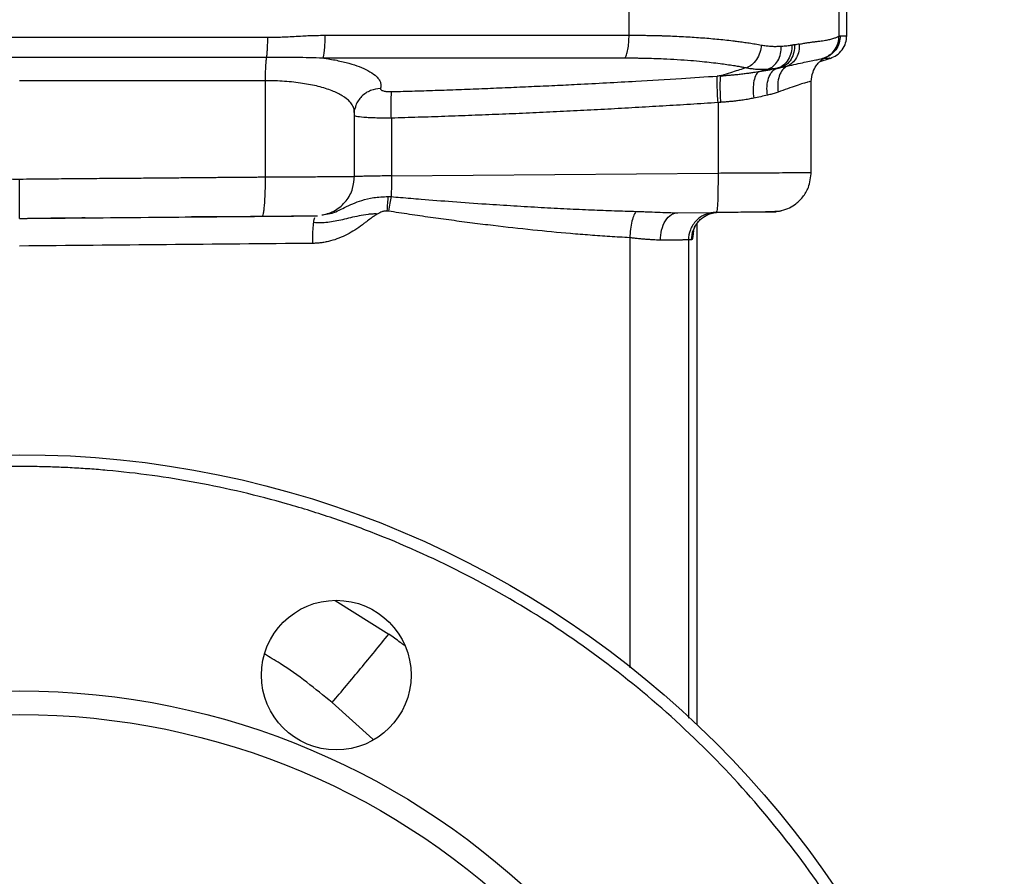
# Model space of a CAD drawing. Header units: millimetres. Extents: x 400 to 1688, y 100 to 1259.
# Tile 28 of 59: x 871 to 996, y 600 to 708. Entities that reach past the tile are written whole.
import ezdxf

# ---------------------------------------------------------------- set-up
doc = ezdxf.new("R2010")
doc.units = ezdxf.units.MM

msp = doc.modelspace()

# ---------------------------------------------------------------- linework, layer by layer
at = {"color": 7, "linetype": 'Continuous', "lineweight": 25}
for p, q in [((948.81, 706.32), (948.81, 713.05)), ((975.48, 706.2), (975.48, 713.05)), ((976.45, 706.25), (976.45, 713.05)), ((973.06, 702.98), (974.27, 703.36)), ((973.72, 703.47), (973.63, 703.43)), ((973.72, 703.47), (974.12, 703.72)), ((973.73, 703.47), (974.16, 703.71)), ((902.65, 688.32), (902.65, 700.54)), ((971.95, 688.82), (971.95, 700.5)), ((960.11, 697.76), (960.11, 688.82)), ((913.95, 688.32), (913.95, 696.53)), ((914.09, 697.21), (914.06, 697)), ((918.64, 695.78), (918.64, 688.46)), ((918.64, 688.46), (960.11, 688.82)), ((955.02, 683.78), (959.89, 683.82)), ((959.91, 683.91), (959.89, 683.82)), ((909.05, 683.38), (908.99, 683.3)), ((957.45, 618.77), (957.45, 682.42))]:
    msp.add_line(p, q, dxfattribs=at)
at = {"color": 8, "linetype": 'Continuous', "lineweight": 25}
for p, q in [((948.91, 680.59), (948.91, 625.99)), ((956.35, 680.32), (956.35, 619.59)), ((911.52, 634.55), (918.31, 630.26)), ((916.3, 616.91), (911.12, 621.58))]:
    msp.add_line(p, q, dxfattribs=at)
at = {"color": 7, "linetype": 'Continuous', "lineweight": 25}
for centre, radius in [((871.45, 528.05), 125), ((911.64, 625.06), 9.5), ((871.45, 528.05), 95), ((871.45, 528.05), 92)]:
    msp.add_circle(centre, radius, dxfattribs=at)
for points, knots in [([(902.95, 706.05), (903.3, 706.06), (903.9, 706.07), (904.77, 706.09), (905.63, 706.13), (906.59, 706.18), (907.54, 706.24), (908.38, 706.28), (909.22, 706.3), (909.83, 706.31), (910.19, 706.32)], [0, 0, 0, 0, 0.145692, 0.249997, 0.358413, 0.499999, 0.649959, 0.749993, 0.848098, 1, 1, 1, 1]), ([(910.19, 706.32), (910.19, 706.02), (910.19, 705.7), (910.16, 705.08), (910.14, 704.78), (910.1, 704.25), (910.07, 704.01), (910, 703.65), (909.97, 703.52), (909.94, 703.43)], [0, 0, 0, 0, 0.25, 0.25, 0.5, 0.5, 0.75, 0.75, 1, 1, 1, 1]), ([(910.19, 706.32), (910.38, 706.32), (910.83, 706.32), (911.6, 706.32), (912.55, 706.32), (913.68, 706.32), (915.01, 706.32), (916.51, 706.32), (918.21, 706.33), (920.09, 706.33), (922.15, 706.33), (924.4, 706.33), (926.83, 706.33), (929.44, 706.33), (932.23, 706.33), (935.21, 706.33), (938.36, 706.32), (941.69, 706.32), (945.2, 706.32), (947.59, 706.32), (948.81, 706.32)], [0, 0, 0, 0, 0.014805, 0.034404, 0.058797, 0.087984, 0.121966, 0.160742, 0.204312, 0.252676, 0.305835, 0.363788, 0.426535, 0.494076, 0.566411, 0.64354, 0.725464, 0.812182, 0.903694, 1, 1, 1, 1]), ([(948.3, 703.44), (948.37, 703.52), (948.44, 703.65), (948.57, 704.01), (948.62, 704.25), (948.72, 704.78), (948.76, 705.08), (948.8, 705.7), (948.81, 706.02), (948.81, 706.32)], [0, 0, 0, 0, 0.25, 0.25, 0.5, 0.5, 0.75, 0.75, 1, 1, 1, 1]), ([(948.81, 706.32), (949.01, 706.32), (949.39, 706.32), (949.96, 706.32), (950.51, 706.31), (951.05, 706.3), (951.57, 706.3), (952.07, 706.28), (952.56, 706.27), (953.03, 706.26), (954.1, 706.22), (955.75, 706.15), (957.91, 706.01), (960, 705.84), (961.55, 705.67), (962.65, 705.53), (963.35, 705.43), (964.08, 705.33), (964.85, 705.21), (965.36, 705.12), (965.62, 705.07)], [0, 0, 0, 0, 0.030671, 0.06062, 0.089846, 0.118351, 0.146133, 0.173194, 0.199534, 0.225152, 0.25005, 0.374602, 0.50001, 0.623977, 0.749972, 0.792561, 0.838857, 0.888861, 0.942575, 1, 1, 1, 1]), ([(975.63, 706.25), (975.63, 705.96), (975.58, 705.65), (975.39, 705.04), (975.24, 704.74), (974.86, 704.21), (974.62, 703.98), (974.1, 703.62), (973.82, 703.48), (973.54, 703.39)], [0, 0, 0, 0, 0.25, 0.25, 0.5, 0.5, 0.75, 0.75, 1, 1, 1, 1]), ([(974.34, 703.38), (974.62, 703.5), (975.22, 703.74), (975.9, 704.44), (976.37, 705.31), (976.43, 705.94), (976.45, 706.25)], [0, 0, 0, 0, 0.243356, 0.499705, 0.756215, 1, 1, 1, 1]), ([(975.48, 706.2), (975.5, 706.21), (975.55, 706.24), (975.6, 706.25), (975.63, 706.25)], [0, 0, 0, 0, 0.500008, 1, 1, 1, 1]), ([(839.96, 706.05), (840.58, 706.05), (841.79, 706.05), (843.58, 706.05), (845.32, 706.05), (847.01, 706.05), (848.64, 706.05), (850.22, 706.05), (851.74, 706.05), (853.21, 706.05), (854.62, 706.05), (855.98, 706.05), (857.29, 706.05), (858.54, 706.05), (859.74, 706.05), (860.88, 706.05), (861.97, 706.05), (863, 706.05), (863.98, 706.05), (864.9, 706.05), (865.77, 706.05), (866.58, 706.05), (867.34, 706.05), (868.04, 706.05), (868.69, 706.05), (869.29, 706.05), (869.83, 706.05), (870.31, 706.05), (870.74, 706.05), (871.12, 706.05), (871.35, 706.05), (871.45, 706.05)], [0, 0, 0, 0, 0.058822, 0.115906, 0.171251, 0.224858, 0.276726, 0.326856, 0.375247, 0.421899, 0.466813, 0.509989, 0.551426, 0.591124, 0.629084, 0.665305, 0.699788, 0.732532, 0.763538, 0.792805, 0.820334, 0.846124, 0.870175, 0.892488, 0.913063, 0.931899, 0.948996, 0.964355, 0.977975, 0.989857, 1, 1, 1, 1]), ([(871.45, 706.05), (871.69, 706.05), (872.24, 706.05), (873.18, 706.05), (874.37, 706.05), (875.79, 706.05), (877.44, 706.05), (879.34, 706.05), (881.47, 706.05), (883.84, 706.05), (886.45, 706.05), (889.3, 706.05), (892.38, 706.05), (895.69, 706.05), (899.24, 706.05), (901.69, 706.05), (902.95, 706.05)], [0, 0, 0, 0, 0.022393, 0.05233, 0.089812, 0.134837, 0.187405, 0.247518, 0.315175, 0.390376, 0.47312, 0.563408, 0.661241, 0.766617, 0.879536, 1, 1, 1, 1]), ([(902.81, 703.51), (902.83, 703.64), (902.85, 703.8), (902.88, 704.16), (902.9, 704.37), (902.92, 704.83), (902.93, 705.07), (902.94, 705.56), (902.95, 705.81), (902.95, 706.05)], [0, 0, 0, 0, 0.25, 0.25, 0.5, 0.5, 0.75, 0.75, 1, 1, 1, 1]), ([(965.62, 705.07), (965.59, 704.77), (965.52, 704.45), (965.31, 703.82), (965.16, 703.51), (964.81, 702.97), (964.6, 702.74), (964.16, 702.38), (963.93, 702.26), (963.71, 702.19)], [0, 0, 0, 0, 0.25, 0.25, 0.5, 0.5, 0.75, 0.75, 1, 1, 1, 1]), ([(965.62, 705.07), (965.72, 705.06), (965.91, 705.02), (966.21, 704.98), (966.49, 704.95), (966.78, 704.93), (967.06, 704.91), (967.34, 704.9), (967.61, 704.91), (967.88, 704.92), (968.06, 704.93), (968.14, 704.94)], [0, 0, 0, 0, 0.111226, 0.222323, 0.333334, 0.444303, 0.555271, 0.666282, 0.777379, 0.888604, 1, 1, 1, 1]), ([(969.49, 705.05), (969.5, 704.75), (969.47, 704.43), (969.32, 703.8), (969.19, 703.5), (968.87, 702.96), (968.67, 702.73), (968.23, 702.37), (967.99, 702.24), (967.75, 702.16)], [0, 0, 0, 0, 0.25, 0.25, 0.5, 0.5, 0.75, 0.75, 1, 1, 1, 1]), ([(969.81, 705.09), (969.82, 704.79), (969.8, 704.47), (969.66, 703.85), (969.54, 703.54), (969.22, 703.01), (969.02, 702.78), (968.58, 702.41), (968.34, 702.28), (968.1, 702.2)], [0, 0, 0, 0, 0.25, 0.25, 0.5, 0.5, 0.75, 0.75, 1, 1, 1, 1]), ([(968.14, 704.94), (968.26, 704.94), (968.5, 704.96), (968.84, 704.99), (969.17, 705.02), (969.38, 705.04), (969.49, 705.05)], [0, 0, 0, 0, 0.253742, 0.504989, 0.753742, 1, 1, 1, 1]), ([(970.42, 705.19), (970.44, 704.9), (970.42, 704.6), (970.3, 704.01), (970.2, 703.73), (969.91, 703.21), (969.73, 702.98), (969.33, 702.61), (969.11, 702.47), (968.88, 702.38)], [0, 0, 0, 0, 0.25, 0.25, 0.5, 0.5, 0.75, 0.75, 1, 1, 1, 1]), ([(969.81, 705.09), (969.78, 705.08), (969.73, 705.08), (969.62, 705.07), (969.54, 705.06), (969.49, 705.05)], [0, 0, 0, 0, 0.250018, 0.500021, 1, 1, 1, 1]), ([(970.42, 705.19), (970.52, 705.21), (970.72, 705.24), (971, 705.29), (971.27, 705.34), (971.52, 705.38), (971.76, 705.41), (971.98, 705.45), (972.19, 705.47), (972.47, 705.51), (972.82, 705.54), (973.21, 705.6), (973.57, 705.65), (973.99, 705.72), (974.48, 705.82), (974.86, 705.94), (975.12, 706.04), (975.26, 706.1), (975.39, 706.15), (975.45, 706.19), (975.48, 706.2)], [0, 0, 0, 0, 0.034618, 0.068272, 0.100962, 0.13269, 0.163458, 0.193265, 0.222114, 0.250005, 0.312496, 0.374991, 0.437492, 0.499998, 0.611704, 0.749986, 0.809398, 0.870869, 0.934402, 1, 1, 1, 1]), ([(966.44, 702.02), (966.67, 702.1), (966.91, 702.22), (967.35, 702.58), (967.54, 702.81), (967.86, 703.36), (967.98, 703.66), (968.13, 704.3), (968.16, 704.63), (968.14, 704.94)], [0, 0, 0, 0, 0.25, 0.25, 0.5, 0.5, 0.75, 0.75, 1, 1, 1, 1]), ([(840.1, 703.51), (850.51, 703.51), (860.98, 703.51), (881.92, 703.51), (892.39, 703.51), (902.81, 703.51)], [0, 0, 0, 0, 0.5, 0.5, 1, 1, 1, 1]), ([(902.65, 700.54), (902.65, 700.81), (902.66, 701.08), (902.67, 701.64), (902.68, 701.92), (902.71, 702.45), (902.72, 702.7), (902.76, 703.15), (902.79, 703.35), (902.81, 703.51)], [0, 0, 0, 0, 0.25, 0.25, 0.5, 0.5, 0.75, 0.75, 1, 1, 1, 1]), ([(902.81, 703.51), (904.06, 703.51), (905.31, 703.52), (907.7, 703.51), (908.84, 703.5), (909.94, 703.43)], [0, 0, 0, 0, 0.5, 0.5, 1, 1, 1, 1]), ([(909.94, 703.43), (910.12, 703.41), (910.42, 703.36), (911.02, 703.26), (911.99, 703.08), (913.29, 702.76), (914.62, 702.33), (915.75, 701.82), (916.56, 701.29), (917.03, 700.78), (917.23, 700.41), (917.29, 700.16), (917.3, 700), (917.3, 699.85), (917.28, 699.7), (917.27, 699.59), (917.26, 699.54)], [0, 0, 0, 0, 0.037756, 0.062488, 0.124986, 0.249943, 0.373075, 0.499848, 0.639787, 0.749871, 0.834801, 0.87493, 0.905857, 0.937415, 0.968768, 1, 1, 1, 1]), ([(948.3, 703.44), (948.53, 703.44), (949.01, 703.43), (949.67, 703.43), (950.26, 703.42), (951, 703.41), (951.98, 703.38), (953.38, 703.33), (954.95, 703.24), (956.59, 703.13), (958.42, 702.96), (959.94, 702.79), (961.25, 702.61), (961.91, 702.51), (962.4, 702.42), (962.78, 702.36), (963.23, 702.28), (963.55, 702.22), (963.71, 702.19)], [0, 0, 0, 0, 0.039555, 0.083368, 0.113115, 0.141945, 0.212772, 0.28584, 0.392934, 0.50002, 0.595402, 0.749987, 0.812492, 0.875003, 0.896025, 0.923938, 0.963502, 1, 1, 1, 1]), ([(968.88, 702.38), (969.68, 702.58), (970.42, 702.74), (971.7, 703.01), (972.25, 703.12), (973.1, 703.3), (973.4, 703.38), (973.74, 703.47), (973.78, 703.49), (973.72, 703.47)], [0, 0, 0, 0, 0.25, 0.25, 0.5, 0.5, 0.75, 0.75, 1, 1, 1, 1]), ([(971.95, 700.41), (971.99, 700.83), (972.06, 701.55), (972.5, 702.36), (972.89, 702.83), (973.18, 703.1), (973.42, 703.28), (973.55, 703.37), (973.64, 703.42), (973.64, 703.43), (973.65, 703.43)], [0, 0, 0, 0, 0.242857, 0.416009, 0.525588, 0.610371, 0.674621, 0.752623, 0.865298, 1, 1, 1, 1]), ([(963.71, 702.19), (963.12, 702), (962.17, 701.71), (961.08, 701.36), (960.57, 701.2), (960.42, 701.15)], [0, 0, 0, 0, 0.531711, 0.864885, 1, 1, 1, 1]), ([(960.42, 701.15), (960.57, 701.16), (960.81, 701.18), (961.24, 701.22), (961.71, 701.26), (962.31, 701.32), (962.93, 701.38), (963.56, 701.46), (964.14, 701.53), (964.73, 701.62), (965.13, 701.68), (965.36, 701.72)], [0, 0, 0, 0, 0.088597, 0.145382, 0.249965, 0.37211, 0.500013, 0.627536, 0.750061, 0.855514, 1, 1, 1, 1]), ([(963.71, 702.19), (963.8, 702.17), (964, 702.13), (964.28, 702.09), (964.57, 702.05), (964.85, 702.02), (965.12, 702), (965.39, 701.99), (965.66, 701.99), (965.92, 701.99), (966.18, 702), (966.35, 702.02), (966.44, 702.02)], [0, 0, 0, 0, 0.101879, 0.203343, 0.304385, 0.405003, 0.505197, 0.604973, 0.704336, 0.803293, 0.901847, 1, 1, 1, 1]), ([(965.36, 701.72), (965.21, 701.65), (965.08, 701.52), (964.84, 701.12), (964.74, 700.84), (964.61, 700.21), (964.57, 699.84), (964.56, 699.08), (964.59, 698.69), (964.64, 698.32)], [0, 0, 0, 0, 0.25, 0.25, 0.5, 0.5, 0.75, 0.75, 1, 1, 1, 1]), ([(966.37, 698.7), (966.33, 699.06), (966.31, 699.44), (966.36, 700.18), (966.43, 700.54), (966.63, 701.17), (966.77, 701.44), (967.09, 701.85), (967.27, 701.99), (967.46, 702.07)], [0, 0, 0, 0, 0.25, 0.25, 0.5, 0.5, 0.75, 0.75, 1, 1, 1, 1]), ([(966.44, 702.02), (966.51, 702.03), (966.73, 702.05), (967.17, 702.1), (967.53, 702.14), (967.75, 702.16)], [0, 0, 0, 0, 0.155621, 0.488908, 1, 1, 1, 1]), ([(967.46, 702.07), (967.57, 702.09), (967.78, 702.14), (967.99, 702.18), (968.1, 702.2)], [0, 0, 0, 0, 0.499995, 1, 1, 1, 1]), ([(968.88, 702.38), (968.67, 702.28), (968.48, 702.12), (968.13, 701.7), (967.98, 701.44), (967.78, 700.83), (967.71, 700.49), (967.67, 699.79), (967.7, 699.44), (967.75, 699.1)], [0, 0, 0, 0, 0.25, 0.25, 0.5, 0.5, 0.75, 0.75, 1, 1, 1, 1]), ([(918.68, 699.15), (919.66, 699.18), (921.63, 699.24), (924.59, 699.33), (927.55, 699.44), (930.5, 699.55), (933.46, 699.68), (936.42, 699.81), (939.33, 699.94), (943.75, 700.16), (949.12, 700.45), (955.05, 700.8), (958.5, 701.03), (960.02, 701.13)], [0, 0, 0, 0, 0.071477, 0.142955, 0.214434, 0.285913, 0.357393, 0.428874, 0.500355, 0.568989, 0.749545, 0.889601, 1, 1, 1, 1]), ([(960.11, 697.76), (960.08, 698.11), (960.06, 698.49), (960.03, 699.21), (960.01, 699.56), (960, 700.19), (960, 700.46), (960, 700.88), (960.01, 701.03), (960.02, 701.13)], [0, 0, 0, 0, 0.25, 0.25, 0.5, 0.5, 0.75, 0.75, 1, 1, 1, 1]), ([(960.42, 701.15), (960.36, 701.15), (960.23, 701.14), (960.09, 701.13), (960.02, 701.13)], [0, 0, 0, 0, 0.464875, 1, 1, 1, 1]), ([(960.42, 701.15), (960.4, 701.06), (960.38, 700.91), (960.36, 700.48), (960.35, 700.21), (960.35, 699.59), (960.36, 699.24), (960.38, 698.51), (960.4, 698.14), (960.42, 697.79)], [0, 0, 0, 0, 0.25, 0.25, 0.5, 0.5, 0.75, 0.75, 1, 1, 1, 1]), ([(917.26, 699.54), (917.26, 699.51), (917.27, 699.46), (917.32, 699.38), (917.44, 699.31), (917.66, 699.23), (917.95, 699.18), (918.22, 699.16), (918.37, 699.15), (918.52, 699.15), (918.62, 699.15), (918.68, 699.15)], [0, 0, 0, 0, 0.140335, 0.249043, 0.373457, 0.503289, 0.747406, 0.808257, 0.868789, 0.93556, 1, 1, 1, 1]), ([(918.64, 695.78), (918.63, 696.14), (918.62, 696.51), (918.61, 697.23), (918.61, 697.58), (918.62, 698.2), (918.63, 698.47), (918.65, 698.9), (918.66, 699.05), (918.68, 699.15)], [0, 0, 0, 0, 0.25, 0.25, 0.5, 0.5, 0.75, 0.75, 1, 1, 1, 1]), ([(967.75, 699.1), (967.66, 699.07), (967.49, 699.01), (967.22, 698.92), (966.95, 698.85), (966.67, 698.77), (966.47, 698.72), (966.37, 698.7)], [0, 0, 0, 0, 0.197506, 0.396212, 0.596165, 0.797412, 1, 1, 1, 1]), ([(960.11, 697.76), (958.94, 697.69), (956.6, 697.53), (953.1, 697.32), (949.6, 697.12), (946.12, 696.92), (942.65, 696.74), (939.19, 696.57), (935.74, 696.41), (932.3, 696.26), (928.87, 696.13), (925.45, 696), (922.04, 695.89), (919.77, 695.82), (918.64, 695.78)], [0, 0, 0, 0, 0.084794, 0.169319, 0.253578, 0.337569, 0.421295, 0.504756, 0.587953, 0.670886, 0.753557, 0.835965, 0.918113, 1, 1, 1, 1]), ([(964.64, 698.32), (964.54, 698.3), (964.32, 698.26), (964, 698.2), (963.66, 698.14), (963.31, 698.09), (962.95, 698.04), (962.54, 697.99), (962.09, 697.93), (961.57, 697.88), (961.01, 697.83), (960.62, 697.8), (960.42, 697.79)], [0, 0, 0, 0, 0.079366, 0.160481, 0.243357, 0.328007, 0.414443, 0.502677, 0.614239, 0.734304, 0.862888, 1, 1, 1, 1]), ([(913.95, 696.54), (913.96, 696.63), (913.96, 696.8), (914, 696.97), (914.02, 697.06)], [0, 0, 0, 0, 0.4947098, 1, 1, 1, 1]), ([(967.91, 683.98), (968.27, 684.07), (968.95, 684.25), (969.98, 684.85), (970.91, 685.73), (971.77, 687.14), (971.88, 688.29), (971.95, 688.97)], [0, 0, 0, 0, 0.1610867, 0.3023664, 0.5082279, 0.7092658, 1, 1, 1, 1]), ([(967.91, 683.98), (968.27, 684.07), (968.95, 684.25), (969.98, 684.85), (970.91, 685.73), (971.77, 687.14), (971.88, 688.29), (971.95, 688.97)], [0, 0, 0, 0, 0.161087, 0.302366, 0.508228, 0.709266, 1, 1, 1, 1]), ([(840.25, 688.32), (840.85, 688.32), (842.1, 688.31), (844.05, 688.29), (846.14, 688.27), (848.37, 688.25), (850.76, 688.23), (853.28, 688.21), (855.96, 688.19), (858.77, 688.16), (861.74, 688.14), (864.85, 688.11), (868.1, 688.08), (870.32, 688.06), (871.45, 688.05)], [0, 0, 0, 0, 0.057876, 0.120381, 0.187515, 0.259277, 0.335667, 0.416686, 0.502334, 0.59261, 0.687515, 0.787048, 0.89121, 1, 1, 1, 1]), ([(871.45, 688.05), (872.02, 688.06), (873.13, 688.07), (874.77, 688.08), (876.37, 688.1), (877.92, 688.11), (879.43, 688.12), (880.88, 688.14), (882.29, 688.15), (883.66, 688.16), (884.98, 688.17), (886.25, 688.18), (887.47, 688.19), (888.65, 688.2), (889.78, 688.21), (890.87, 688.22), (891.9, 688.23), (892.9, 688.24), (893.84, 688.25), (894.74, 688.26), (895.59, 688.26), (896.4, 688.27), (897.15, 688.28), (897.87, 688.28), (898.53, 688.29), (899.15, 688.29), (899.72, 688.3), (900.25, 688.3), (900.73, 688.31), (901.16, 688.31), (901.55, 688.31), (901.89, 688.32), (902.19, 688.32), (902.44, 688.32), (902.59, 688.32), (902.65, 688.32)], [0, 0, 0, 0, 0.054107, 0.106726, 0.157857, 0.2075, 0.255656, 0.302324, 0.347505, 0.391197, 0.433402, 0.474119, 0.513349, 0.55109, 0.587344, 0.622111, 0.655389, 0.68718, 0.717483, 0.746298, 0.773626, 0.799466, 0.823818, 0.846682, 0.868059, 0.887948, 0.906349, 0.923262, 0.938688, 0.952626, 0.965076, 0.976039, 0.985514, 0.993501, 1, 1, 1, 1]), ([(871.45, 683.05), (871.45, 683.05), (871.45, 683.06), (871.45, 683.07), (871.45, 683.09), (871.45, 683.12), (871.45, 683.17), (871.45, 683.24), (871.45, 683.32), (871.45, 683.42), (871.45, 683.55), (871.45, 683.7), (871.45, 683.88), (871.45, 684.09), (871.45, 684.33), (871.45, 684.6), (871.45, 684.89), (871.45, 685.22), (871.45, 685.57), (871.45, 685.95), (871.45, 686.35), (871.45, 686.76), (871.45, 687.19), (871.45, 687.62), (871.45, 687.91), (871.45, 688.05)], [0, 0, 0, 0, 0.024327, 0.050431, 0.078364, 0.108176, 0.139911, 0.173608, 0.209295, 0.246989, 0.28669, 0.328383, 0.372032, 0.417575, 0.464927, 0.513974, 0.564573, 0.616554, 0.669719, 0.723844, 0.778688, 0.833992, 0.88949, 0.944914, 1, 1, 1, 1]), ([(902.22, 683.32), (902.27, 683.32), (902.33, 683.43), (902.42, 683.8), (902.45, 683.95), (902.5, 684.33), (902.52, 684.54), (902.56, 685.03), (902.58, 685.3), (902.61, 685.87), (902.63, 686.18), (902.65, 687.1), (902.66, 687.73), (902.65, 688.32)], [0, 0, 0, 0, 0.25, 0.25, 0.375, 0.375, 0.5, 0.5, 0.625, 0.625, 0.75, 0.75, 1, 1, 1, 1]), ([(909.91, 683.47), (910.47, 683.64), (911.61, 683.99), (912.95, 685.21), (913.82, 686.77), (913.91, 687.92), (913.95, 688.46)], [0, 0, 0, 0, 0.248895, 0.508995, 0.764142, 1, 1, 1, 1]), ([(918.64, 688.46), (918.64, 688.04), (918.64, 687.59), (918.64, 686.69), (918.63, 686.24), (918.62, 685.82)], [0, 0, 0, 0, 0.5, 0.5, 1, 1, 1, 1]), ([(918.23, 685.83), (918.19, 685.58), (918.16, 685.29), (918.11, 684.67), (918.09, 684.34), (918.07, 684)], [0, 0, 0, 0, 0.5, 0.5, 1, 1, 1, 1]), ([(918.23, 685.83), (918.29, 685.83), (918.42, 685.83), (918.56, 685.83), (918.62, 685.82)], [0, 0, 0, 0, 0.502478, 1, 1, 1, 1]), ([(918.62, 685.82), (918.56, 685.57), (918.5, 685.28), (918.37, 684.66), (918.31, 684.32), (918.26, 683.98)], [0, 0, 0, 0, 0.5, 0.5, 1, 1, 1, 1]), ([(918.62, 685.82), (919.02, 685.79), (920.28, 685.68), (922.88, 685.46), (926.49, 685.18), (930.42, 684.9), (934.17, 684.66), (937.6, 684.46), (940.88, 684.28), (943.99, 684.14), (946.91, 684.03), (948.79, 683.97), (949.71, 683.95)], [0, 0, 0, 0, 0.038113, 0.12149, 0.25013, 0.386654, 0.500235, 0.611774, 0.717519, 0.817471, 0.911632, 1, 1, 1, 1]), ([(918.07, 684), (918.01, 683.99), (917.9, 683.99), (917.74, 683.97), (917.59, 683.94), (917.39, 683.88), (917.14, 683.77), (916.95, 683.67), (916.83, 683.61)], [0, 0, 0, 0, 0.152317, 0.249901, 0.371783, 0.500038, 0.708268, 1, 1, 1, 1]), ([(918.26, 683.98), (918.23, 683.98), (918.17, 683.98), (918.1, 683.99), (918.07, 684)], [0, 0, 0, 0, 0.508857, 1, 1, 1, 1]), ([(948.91, 680.59), (948.48, 680.62), (947.63, 680.67), (946.37, 680.75), (945.11, 680.83), (943.86, 680.93), (942.62, 681.02), (940.2, 681.22), (936.52, 681.57), (932.36, 682.04), (928.92, 682.46), (926.27, 682.81), (923.6, 683.18), (920.94, 683.56), (919.15, 683.84), (918.26, 683.98)], [0, 0, 0, 0, 0.041859, 0.083398, 0.124618, 0.165519, 0.206104, 0.246372, 0.403568, 0.567106, 0.653271, 0.739639, 0.826213, 0.912999, 1, 1, 1, 1]), ([(949.71, 683.95), (949.62, 683.85), (949.52, 683.69), (949.35, 683.27), (949.26, 683), (949.11, 682.38), (949.05, 682.03), (948.95, 681.31), (948.92, 680.94), (948.91, 680.59)], [0, 0, 0, 0, 0.25, 0.25, 0.5, 0.5, 0.75, 0.75, 1, 1, 1, 1]), ([(949.71, 683.95), (949.84, 683.94), (950.04, 683.94), (950.49, 683.92), (951.27, 683.89), (952.43, 683.84), (953.57, 683.8), (954.3, 683.78), (954.73, 683.78), (954.9, 683.78), (955.02, 683.78)], [0, 0, 0, 0, 0.072473, 0.106376, 0.250019, 0.500007, 0.75, 0.897265, 0.930588, 1, 1, 1, 1]), ([(952.8, 680.28), (952.8, 680.69), (952.84, 681.14), (953.06, 682), (953.23, 682.41), (953.66, 683.09), (953.92, 683.36), (954.47, 683.7), (954.75, 683.78), (955.02, 683.78)], [0, 0, 0, 0, 0.25, 0.25, 0.5, 0.5, 0.75, 0.75, 1, 1, 1, 1]), ([(959.81, 683.82), (959.4, 683.82), (958.96, 683.74), (958.11, 683.4), (957.7, 683.13), (957.03, 682.45), (956.76, 682.03), (956.43, 681.18), (956.35, 680.73), (956.35, 680.32)], [0, 0, 0, 0, 0.25, 0.25, 0.5, 0.5, 0.75, 0.75, 1, 1, 1, 1]), ([(956.75, 680.33), (956.75, 680.74), (956.83, 681.18), (957.16, 682.04), (957.43, 682.45), (958.1, 683.13), (958.51, 683.4), (959.36, 683.75), (959.8, 683.82), (960.21, 683.83)], [0, 0, 0, 0, 0.25, 0.25, 0.5, 0.5, 0.75, 0.75, 1, 1, 1, 1]), ([(956.98, 681.51), (956.98, 681.51), (956.99, 681.52), (957.06, 681.71), (957.15, 681.92), (957.3, 682.2), (957.53, 682.55), (957.89, 682.95), (958.45, 683.38), (959.24, 683.76), (959.87, 683.82), (960.2, 683.85)], [0, 0, 0, 0, 0.1278056, 0.201394, 0.2702335, 0.338778, 0.412742, 0.5138896, 0.6492815, 0.8144297, 1, 1, 1, 1]), ([(959.77, 683.84), (960.39, 683.85), (961.51, 683.86), (963.17, 683.87), (964.85, 683.89), (966.23, 683.9), (967.19, 683.91), (967.37, 683.91), (967.47, 683.91)], [0, 0, 0, 0, 0.157733, 0.284908, 0.451869, 0.663113, 0.815908, 1, 1, 1, 1]), ([(963.77, 683.88), (964.28, 683.88), (965.47, 683.89), (966.82, 683.93), (967.85, 683.98), (968.07, 684.02), (968.2, 684.05)], [0, 0, 0, 0, 0.221925, 0.513041, 0.730022, 1, 1, 1, 1]), ([(879.77, 683.11), (879.62, 683.11), (876.85, 683.09), (874.08, 683.05), (871.45, 683.01)], [0, 0, 0, 0, 0.052677, 1, 1, 1, 1]), ([(909.24, 683.35), (905.76, 683.32), (900.13, 683.27), (894.57, 683.24), (892.45, 683.23)], [0, 0, 0, 0, 0.619278, 1, 1, 1, 1]), ([(902.22, 683.32), (903.17, 683.33), (905.09, 683.35), (907.35, 683.37), (908.69, 683.38), (908.78, 683.38), (908.81, 683.38)], [0, 0, 0, 0, 0.284283, 0.568512, 0.852739, 1, 1, 1, 1]), ([(908.66, 679.88), (908.65, 680.33), (908.66, 680.81), (908.69, 681.51), (908.7, 681.73), (908.74, 682.15), (908.76, 682.35), (908.78, 682.52)], [0, 0, 0, 0, 0.5, 0.5, 0.75, 0.75, 1, 1, 1, 1]), ([(916.83, 683.61), (916.74, 683.55), (916.58, 683.44), (916.35, 683.29), (916.13, 683.14), (915.8, 682.88), (915.4, 682.58), (914.78, 682.1), (914.03, 681.58), (913.03, 681), (912.01, 680.53), (911.1, 680.23), (910.36, 680.06), (909.82, 679.96), (909.25, 679.91), (908.87, 679.89), (908.66, 679.88)], [0, 0, 0, 0, 0.037381, 0.062503, 0.08897, 0.12501, 0.202008, 0.250018, 0.382339, 0.500023, 0.627137, 0.74996, 0.813468, 0.875007, 0.92863, 1, 1, 1, 1]), ([(916.83, 683.61), (916.66, 683.62), (916.47, 683.62), (916.08, 683.6), (915.88, 683.59), (915.3, 683.52), (914.91, 683.45), (914.17, 683.3), (913.81, 683.21), (913.11, 683.05), (912.78, 682.97), (911.79, 682.74), (911.17, 682.62), (909.95, 682.48), (909.36, 682.47), (908.78, 682.52)], [0, 0, 0, 0, 0.0625, 0.0625, 0.125, 0.125, 0.25, 0.25, 0.375, 0.375, 0.5, 0.5, 0.75, 0.75, 1, 1, 1, 1]), ([(952.8, 680.28), (952.75, 680.28), (952.65, 680.29), (952.42, 680.3), (952.07, 680.32), (951.56, 680.35), (951.01, 680.39), (950.43, 680.44), (949.9, 680.49), (949.38, 680.54), (949.06, 680.58), (948.91, 680.59)], [0, 0, 0, 0, 0.04363, 0.087256, 0.1999, 0.335784, 0.500049, 0.626864, 0.775513, 0.891432, 1, 1, 1, 1]), ([(956.35, 680.32), (956.35, 680.32), (956.33, 680.32), (956.29, 680.32), (956.23, 680.32), (956.17, 680.32), (956.1, 680.32), (956.01, 680.32), (955.92, 680.32), (955.81, 680.32), (955.69, 680.32), (955.56, 680.31), (955.42, 680.31), (955.26, 680.31), (955.1, 680.31), (954.92, 680.31), (954.73, 680.31), (954.53, 680.3), (954.31, 680.3), (954.09, 680.3), (953.85, 680.29), (953.61, 680.29), (953.35, 680.29), (953.08, 680.29), (952.89, 680.28), (952.8, 680.28)], [0, 0, 0, 0, 0.040609, 0.081479, 0.12261, 0.164001, 0.205654, 0.247567, 0.289741, 0.332175, 0.374871, 0.417828, 0.461045, 0.504523, 0.548262, 0.592262, 0.636523, 0.681044, 0.725827, 0.77087, 0.816174, 0.861739, 0.907565, 0.953652, 1, 1, 1, 1]), ([(871.45, 651.55), (871.08, 651.55), (870.34, 651.55), (869.23, 651.53), (868.12, 651.51), (867.01, 651.47), (865.9, 651.43), (864.79, 651.37), (863.68, 651.31), (862.57, 651.24), (861.46, 651.15), (858.82, 650.92), (854.64, 650.45), (848.92, 649.53), (843.18, 648.32), (837.41, 646.82), (831.67, 645.02), (824, 642.2), (814.58, 637.91), (803.72, 631.58), (793.46, 624.09), (783.97, 615.54), (775.42, 606.05), (767.93, 595.79), (761.59, 584.93), (756.47, 573.67), (752.56, 562.18), (749.86, 550.67), (748.29, 539.29), (747.79, 528.05), (748.29, 516.82), (749.86, 505.44), (752.56, 493.92), (756.47, 482.44), (761.59, 471.18), (767.93, 460.32), (775.42, 450.06), (783.97, 440.57), (793.46, 432.02), (803.72, 424.53), (814.58, 418.19), (824, 413.9), (831.67, 411.08), (837.41, 409.29), (843.18, 407.78), (848.92, 406.58), (854.64, 405.66), (859.19, 405.14), (862.57, 404.87), (864.79, 404.73), (867.01, 404.63), (869.23, 404.56), (870.71, 404.56), (871.45, 404.55)], [0, 0, 0, 0, 0.002866, 0.005732, 0.008596, 0.01146, 0.014324, 0.017189, 0.020053, 0.022918, 0.025783, 0.02865, 0.043455, 0.058262, 0.073507, 0.088754, 0.104387, 0.120021, 0.151926, 0.184335, 0.217089, 0.250018, 0.282947, 0.315701, 0.34811, 0.380015, 0.411272, 0.441756, 0.47136, 0.5, 0.52864, 0.558244, 0.588728, 0.619985, 0.651891, 0.6843, 0.717053, 0.749982, 0.782911, 0.815665, 0.848074, 0.879979, 0.895612, 0.911246, 0.926492, 0.941739, 0.956544, 0.971351, 0.977082, 0.982811, 0.988539, 0.994268, 1, 1, 1, 1]), ([(871.45, 404.55), (871.82, 404.55), (872.57, 404.56), (873.68, 404.57), (874.79, 404.6), (875.9, 404.63), (877.01, 404.68), (878.12, 404.73), (879.23, 404.8), (880.33, 404.87), (881.44, 404.96), (884.09, 405.18), (888.26, 405.66), (893.99, 406.58), (899.72, 407.78), (905.5, 409.29), (911.24, 411.08), (918.91, 413.9), (928.33, 418.19), (939.19, 424.53), (949.45, 432.02), (958.94, 440.57), (967.49, 450.06), (974.98, 460.32), (981.31, 471.18), (986.44, 482.44), (990.34, 493.92), (993.05, 505.44), (994.61, 516.82), (995.12, 528.05), (994.61, 539.29), (993.05, 550.67), (990.34, 562.18), (986.44, 573.67), (981.31, 584.93), (974.98, 595.79), (967.49, 606.05), (958.94, 615.54), (949.45, 624.09), (939.19, 631.58), (928.33, 637.91), (918.91, 642.2), (911.24, 645.02), (905.5, 646.82), (899.72, 648.32), (893.99, 649.53), (888.26, 650.45), (883.72, 650.97), (880.34, 651.24), (878.12, 651.38), (875.9, 651.48), (873.68, 651.54), (872.19, 651.55), (871.45, 651.55)], [0, 0, 0, 0, 0.002866, 0.005732, 0.008596, 0.01146, 0.014324, 0.017189, 0.020053, 0.022918, 0.025783, 0.02865, 0.043455, 0.058262, 0.073507, 0.088754, 0.104387, 0.120021, 0.151926, 0.184335, 0.217089, 0.250018, 0.282947, 0.315701, 0.34811, 0.380015, 0.411272, 0.441756, 0.47136, 0.5, 0.52864, 0.558244, 0.588728, 0.619985, 0.651891, 0.6843, 0.717053, 0.749982, 0.782911, 0.815665, 0.848074, 0.879979, 0.895612, 0.911246, 0.926492, 0.941739, 0.956544, 0.971351, 0.977082, 0.982811, 0.988539, 0.994268, 1, 1, 1, 1]), ([(911.12, 621.58), (912.32, 622.99), (913.53, 624.44), (915.94, 627.34), (917.14, 628.8), (918.31, 630.26)], [0, 0, 0, 0, 0.5, 0.5, 1, 1, 1, 1])]:
    msp.add_open_spline(points, degree=3, knots=knots, dxfattribs=at)
at = {"color": 8, "linetype": 'Continuous', "lineweight": 25}
for points, knots in [([(975.63, 706.25), (975.95, 706.25), (976.44, 706.25), (976.38, 706.25), (976.36, 706.25)], [0, 0, 0, 0, 0.6666687, 1, 1, 1, 1]), ([(974.12, 703.72), (974.22, 703.78), (974.58, 703.99), (975.02, 704.55), (975.41, 705.34), (975.45, 705.92), (975.48, 706.2)], [0, 0, 0, 0, 0.118446, 0.414508, 0.712484, 1, 1, 1, 1]), ([(973.54, 703.39), (973.86, 703.39), (974.35, 703.39), (974.29, 703.39), (974.27, 703.39)], [0, 0, 0, 0, 0.66667, 1, 1, 1, 1]), ([(913.93, 696.51), (913.93, 696.6), (913.96, 696.88), (913.78, 697.33), (913.34, 697.96), (912.51, 698.62), (911.14, 699.29), (909.44, 699.83), (907.38, 700.23), (905.1, 700.49), (903.47, 700.53), (902.65, 700.54)], [0, 0, 0, 0, 0.043315, 0.128683, 0.214431, 0.352063, 0.477717, 0.611724, 0.739421, 0.870676, 1, 1, 1, 1]), ([(971.93, 700.43), (971.85, 700.43), (971.67, 700.44), (970.18, 699.97), (968.56, 699.39), (967.75, 699.1)], [0, 0, 0, 0, 0.321908, 0.66125, 1, 1, 1, 1]), ([(917.26, 699.54), (916.83, 699.49), (916.17, 699.41), (915.38, 698.99), (914.84, 698.55), (914.43, 698.01), (914.14, 697.56), (914.1, 697.27), (914.09, 697.21)], [0, 0, 0, 0, 0.299882, 0.461012, 0.62547, 0.789929, 0.951061, 1, 1, 1, 1]), ([(918.64, 695.78), (918, 695.79), (917.03, 695.79), (915.88, 695.83), (914.93, 695.89), (914.22, 695.98), (914.03, 696.06), (913.95, 696.09)], [0, 0, 0, 0, 0.276631, 0.425277, 0.578751, 0.83865, 1, 1, 1, 1]), ([(960.11, 688.82), (960.11, 688.17), (960.11, 686.86), (960.07, 685.21), (960, 684.12), (959.94, 683.97), (959.91, 683.91)], [0, 0, 0, 0, 0.264701, 0.529402, 0.794103, 1, 1, 1, 1]), ([(960.11, 688.82), (961.04, 688.83), (962.85, 688.84), (965.33, 688.85), (967.42, 688.86), (969.1, 688.87), (970.36, 688.88), (971.24, 688.88), (971.74, 688.89), (971.96, 688.89), (971.93, 688.89), (971.92, 688.89)], [0, 0, 0, 0, 0.1476128, 0.2875149, 0.4197014, 0.5441678, 0.6609099, 0.7699236, 0.8712053, 0.9647514, 1, 1, 1, 1]), ([(902.65, 688.32), (902.88, 688.32), (903.42, 688.33), (904.36, 688.33), (905.94, 688.34), (907.94, 688.35), (910.03, 688.36), (911.67, 688.37), (912.87, 688.37), (913.6, 688.38), (913.94, 688.38), (913.92, 688.38), (913.91, 688.38)], [0, 0, 0, 0, 0.037248, 0.089047, 0.155393, 0.303745, 0.44537, 0.580267, 0.708383, 0.829794, 0.944496, 1, 1, 1, 1]), ([(918.64, 688.46), (918.24, 688.46), (917.48, 688.44), (916.26, 688.42), (915.25, 688.4), (914.53, 688.39), (914.01, 688.38), (913.98, 688.38), (913.96, 688.38)], [0, 0, 0, 0, 0.159025, 0.299699, 0.525062, 0.660777, 0.793678, 1, 1, 1, 1]), ([(909.83, 683.51), (910.18, 683.55), (911.23, 683.68), (912.84, 684.53), (914.54, 685.29), (916.42, 685.76), (917.6, 685.81), (918.23, 685.83)], [0, 0, 0, 0, 0.1145848, 0.3422727, 0.6279975, 0.8044753, 1, 1, 1, 1]), ([(956.99, 681.52), (956.97, 681.34), (956.93, 680.87), (956.85, 680.44), (956.79, 680.36), (956.75, 680.33)], [0, 0, 0, 0, 0.237609, 0.618818, 1, 1, 1, 1]), ([(920.34, 628.8), (920.15, 628.94), (919.48, 629.43), (918.8, 629.91), (918.31, 630.26)], [0, 0, 0, 0, 0.281941, 1, 1, 1, 1]), ([(911.12, 621.58), (908.98, 623.32), (906.24, 625.55), (903.19, 627.34), (902.52, 627.74)], [0, 0, 0, 0, 0.7802736, 1, 1, 1, 1])]:
    msp.add_open_spline(points, degree=3, knots=knots, dxfattribs=at)
at = {"color": 7, "linetype": 'Continuous', "lineweight": 25}
for points in [[(970.42, 705.19), (970.23, 705.15), (970.02, 705.12), (969.81, 705.09)], [(909.94, 703.43), (922.85, 703.44), (935.67, 703.44), (948.3, 703.44)], [(965.36, 701.72), (966.09, 701.84), (966.79, 701.96), (967.46, 702.07)], [(965.36, 701.72), (965.72, 701.82), (966.08, 701.92), (966.44, 702.02)], [(967.75, 702.16), (967.65, 702.13), (967.55, 702.1), (967.46, 702.07)], [(967.75, 702.16), (967.87, 702.17), (967.98, 702.19), (968.1, 702.2)], [(968.1, 702.2), (968.36, 702.25), (968.62, 702.31), (968.88, 702.38)], [(902.65, 700.54), (892.29, 700.54), (881.87, 700.54), (871.45, 700.54)], [(960.42, 697.79), (960.32, 697.78), (960.21, 697.77), (960.11, 697.76)], [(966.37, 698.7), (965.82, 698.57), (965.24, 698.45), (964.64, 698.32)], [(871.45, 683.05), (881.72, 683.14), (891.99, 683.23), (902.22, 683.32)], [(908.78, 682.52), (908.82, 682.81), (908.86, 683.03), (908.91, 683.18)], [(956.75, 680.33), (956.63, 680.33), (956.5, 680.33), (956.35, 680.32)], [(908.66, 679.88), (896.31, 679.77), (883.87, 679.66), (871.44, 679.55)]]:
    msp.add_open_spline(points, degree=3, dxfattribs=at)

doc.saveas('drawing.dxf')
